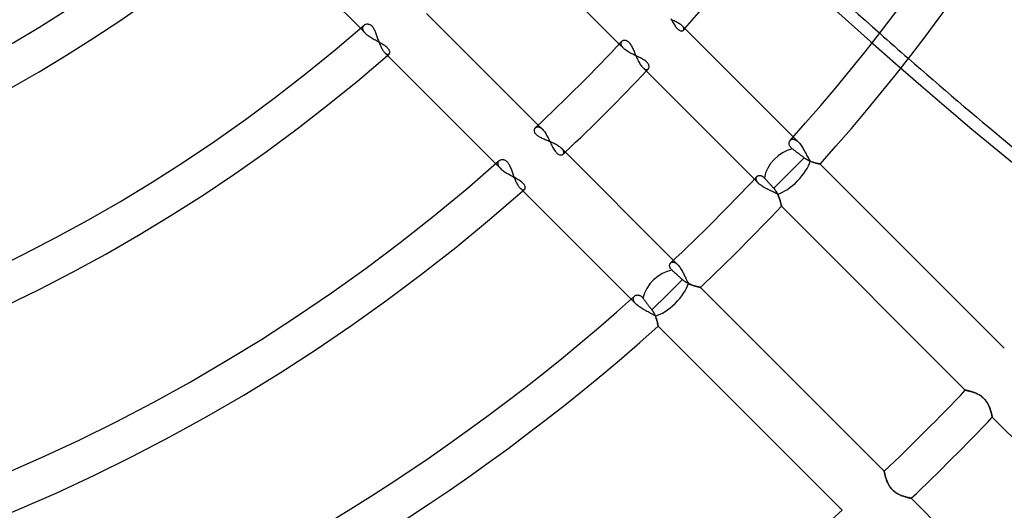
# Model space of a CAD drawing. Header units: millimetres. Extents: x -243 to 243, y -242 to 242.
# Tile 38 of 77: x 34 to 80, y -80 to -57. Entities that reach past the tile are written whole.
import ezdxf

# ---------------------------------------------------------------- set-up
doc = ezdxf.new("R2010")
doc.units = ezdxf.units.MM
doc.layers.add('MAIN-1', color=7, linetype='Continuous')

msp = doc.modelspace()

# ---------------------------------------------------------------- linework, layer by layer
at = {"layer": 'MAIN-1'}
for p, q in [((45.74, -53.334), (50.116, -57.71)), ((57.012, -53.215), (62.244, -58.446)), ((58.446, -62.244), (53.215, -57.012)), ((50.23, -57.657), (50.236, -57.638)), ((50.236, -57.638), (50.243, -57.62)), ((50.243, -57.62), (50.252, -57.603)), ((50.252, -57.603), (50.262, -57.587)), ((50.262, -57.587), (50.274, -57.573)), ((50.274, -57.573), (50.288, -57.56)), ((50.288, -57.56), (50.305, -57.546)), ((50.305, -57.546), (50.324, -57.534)), ((50.324, -57.534), (50.345, -57.525)), ((50.345, -57.525), (50.366, -57.517)), ((50.366, -57.517), (50.389, -57.511)), ((50.389, -57.511), (50.413, -57.507)), ((50.413, -57.507), (50.437, -57.506)), ((50.437, -57.506), (50.462, -57.507)), ((50.462, -57.507), (50.487, -57.511)), ((50.487, -57.511), (50.512, -57.517)), ((50.512, -57.517), (50.538, -57.526)), ((50.538, -57.526), (50.564, -57.538)), ((50.564, -57.538), (50.589, -57.553)), ((50.589, -57.553), (50.615, -57.571)), ((50.615, -57.571), (50.64, -57.593)), ((50.64, -57.593), (50.664, -57.618)), ((50.664, -57.618), (50.687, -57.646)), ((50.687, -57.646), (50.709, -57.676)), ((64.707, -57.326), (64.655, -57.306)), ((64.661, -57.258), (64.688, -57.309)), ((64.688, -57.309), (64.716, -57.361)), ((64.758, -57.346), (64.707, -57.326)), ((64.716, -57.361), (64.743, -57.411)), ((64.743, -57.411), (64.771, -57.46)), ((64.808, -57.367), (64.758, -57.346)), ((64.771, -57.46), (64.798, -57.508)), ((64.798, -57.508), (64.826, -57.554)), ((64.856, -57.388), (64.808, -57.367)), ((64.826, -57.554), (64.855, -57.598)), ((64.855, -57.598), (64.883, -57.638)), ((64.903, -57.41), (64.856, -57.388)), ((64.883, -57.638), (64.912, -57.675)), ((64.949, -57.433), (64.903, -57.41)), ((64.992, -57.456), (64.949, -57.433)), ((65.033, -57.479), (64.992, -57.456)), ((65.071, -57.502), (65.033, -57.479)), ((65.106, -57.526), (65.071, -57.502)), ((65.138, -57.55), (65.106, -57.526)), ((65.167, -57.574), (65.138, -57.55)), ((65.193, -57.598), (65.167, -57.574)), ((65.214, -57.621), (65.193, -57.598)), ((70.393, -62.798), (65.193, -57.598)), ((65.232, -57.643), (65.214, -57.621)), ((65.246, -57.665), (65.232, -57.643)), ((50.116, -57.71), (50.368, -57.962)), ((50.226, -57.697), (50.227, -57.676)), ((50.227, -57.719), (50.226, -57.697)), ((50.227, -57.676), (50.23, -57.657)), ((50.231, -57.741), (50.227, -57.719)), ((50.237, -57.764), (50.231, -57.741)), ((50.245, -57.787), (50.237, -57.764)), ((50.255, -57.811), (50.245, -57.787)), ((50.268, -57.836), (50.255, -57.811)), ((50.284, -57.861), (50.268, -57.836)), ((50.301, -57.886), (50.284, -57.861)), ((50.321, -57.911), (50.301, -57.886)), ((50.344, -57.937), (50.321, -57.911)), ((50.368, -57.962), (50.344, -57.937)), ((50.403, -57.995), (50.368, -57.962)), ((50.441, -58.028), (50.403, -57.995)), ((50.481, -58.06), (50.441, -58.028)), ((50.524, -58.092), (50.481, -58.06)), ((50.569, -58.123), (50.524, -58.092)), ((50.709, -57.676), (50.73, -57.71)), ((50.73, -57.71), (50.751, -57.746)), ((50.751, -57.746), (50.77, -57.784)), ((50.77, -57.784), (50.789, -57.823)), ((50.789, -57.823), (50.807, -57.865)), ((50.807, -57.865), (50.824, -57.907)), ((50.824, -57.907), (50.841, -57.95)), ((50.841, -57.95), (50.858, -57.995)), ((50.858, -57.995), (50.874, -58.04)), ((50.874, -58.04), (50.891, -58.087)), ((50.891, -58.087), (50.907, -58.134)), ((64.912, -57.675), (64.942, -57.709)), ((64.942, -57.709), (64.971, -57.739)), ((64.971, -57.739), (65.001, -57.766)), ((65.001, -57.766), (65.03, -57.788)), ((65.03, -57.788), (65.059, -57.805)), ((65.059, -57.805), (65.087, -57.819)), ((65.087, -57.819), (65.114, -57.828)), ((65.114, -57.828), (65.139, -57.834)), ((65.139, -57.834), (65.164, -57.837)), ((65.164, -57.837), (65.186, -57.836)), ((65.186, -57.836), (65.206, -57.832)), ((65.206, -57.832), (65.224, -57.825)), ((65.224, -57.825), (65.24, -57.815)), ((65.24, -57.815), (65.252, -57.804)), ((65.258, -57.686), (65.246, -57.665)), ((65.252, -57.804), (65.261, -57.791)), ((65.266, -57.707), (65.258, -57.686)), ((65.261, -57.791), (65.268, -57.777)), ((65.271, -57.726), (65.266, -57.707)), ((65.268, -57.777), (65.272, -57.761)), ((65.273, -57.744), (65.271, -57.726)), ((65.272, -57.761), (65.273, -57.744)), ((50.616, -58.154), (50.569, -58.123)), ((50.665, -58.184), (50.616, -58.154)), ((50.715, -58.214), (50.665, -58.184)), ((50.766, -58.243), (50.715, -58.214)), ((50.817, -58.272), (50.766, -58.243)), ((50.869, -58.3), (50.817, -58.272)), ((50.92, -58.328), (50.869, -58.3)), ((50.907, -58.134), (50.924, -58.182)), ((50.971, -58.356), (50.92, -58.328)), ((50.924, -58.182), (50.941, -58.23)), ((50.941, -58.23), (50.958, -58.278)), ((50.958, -58.278), (50.976, -58.326)), ((51.022, -58.383), (50.971, -58.356)), ((50.976, -58.326), (50.994, -58.374)), ((50.994, -58.374), (51.013, -58.421)), ((51.013, -58.421), (51.032, -58.467)), ((51.071, -58.411), (51.022, -58.383)), ((51.032, -58.467), (51.051, -58.512)), ((51.051, -58.512), (51.07, -58.556)), ((51.07, -58.556), (51.091, -58.598)), ((51.12, -58.439), (51.071, -58.411)), ((51.167, -58.466), (51.12, -58.439)), ((51.212, -58.494), (51.167, -58.466)), ((51.255, -58.523), (51.212, -58.494)), ((51.295, -58.551), (51.255, -58.523)), ((51.331, -58.58), (51.295, -58.551)), ((62.244, -58.446), (62.44, -58.643)), ((62.323, -58.416), (62.325, -58.4)), ((62.324, -58.433), (62.323, -58.416)), ((62.325, -58.45), (62.324, -58.433)), ((62.325, -58.4), (62.327, -58.385)), ((62.329, -58.468), (62.325, -58.45)), ((62.327, -58.385), (62.332, -58.37)), ((62.334, -58.486), (62.329, -58.468)), ((62.332, -58.37), (62.338, -58.356)), ((62.341, -58.505), (62.334, -58.486)), ((62.338, -58.356), (62.345, -58.343)), ((62.35, -58.524), (62.341, -58.505)), ((62.345, -58.343), (62.353, -58.331)), ((62.361, -58.543), (62.35, -58.524)), ((62.353, -58.331), (62.363, -58.319)), ((62.373, -58.563), (62.361, -58.543)), ((62.363, -58.319), (62.379, -58.304)), ((62.387, -58.583), (62.373, -58.563)), ((62.379, -58.304), (62.398, -58.291)), ((62.398, -58.291), (62.42, -58.28)), ((62.42, -58.28), (62.443, -58.273)), ((62.443, -58.273), (62.467, -58.268)), ((62.467, -58.268), (62.493, -58.266)), ((62.493, -58.266), (62.52, -58.268)), ((62.52, -58.268), (62.548, -58.273)), ((62.548, -58.273), (62.576, -58.282)), ((62.576, -58.282), (62.605, -58.295)), ((62.605, -58.295), (62.633, -58.312)), ((62.633, -58.312), (62.662, -58.334)), ((62.662, -58.334), (62.691, -58.36)), ((62.691, -58.36), (62.718, -58.39)), ((62.718, -58.39), (62.745, -58.424)), ((62.745, -58.424), (62.771, -58.461)), ((62.771, -58.461), (62.796, -58.502)), ((62.796, -58.502), (62.821, -58.545)), ((62.821, -58.545), (62.844, -58.591)), ((51.091, -58.598), (51.111, -58.639)), ((51.111, -58.639), (51.132, -58.677)), ((51.132, -58.677), (51.154, -58.713)), ((51.154, -58.713), (51.175, -58.747)), ((51.175, -58.747), (51.197, -58.778)), ((51.197, -58.778), (51.218, -58.807)), ((51.218, -58.807), (51.24, -58.833)), ((51.24, -58.833), (51.262, -58.856)), ((51.262, -58.856), (51.284, -58.877)), ((51.262, -58.856), (56.458, -64.053)), ((51.284, -58.877), (51.305, -58.894)), ((51.305, -58.894), (51.326, -58.908)), ((51.326, -58.908), (51.346, -58.919)), ((51.364, -58.609), (51.331, -58.58)), ((51.346, -58.919), (51.365, -58.927)), ((51.394, -58.639), (51.364, -58.609)), ((51.365, -58.927), (51.384, -58.932)), ((51.384, -58.932), (51.401, -58.933)), ((51.42, -58.668), (51.394, -58.639)), ((51.401, -58.933), (51.418, -58.933)), ((51.418, -58.933), (51.433, -58.929)), ((51.441, -58.697), (51.42, -58.668)), ((51.433, -58.929), (51.446, -58.923)), ((51.459, -58.725), (51.441, -58.697)), ((51.446, -58.923), (51.458, -58.914)), ((51.458, -58.914), (51.47, -58.902)), ((51.472, -58.753), (51.459, -58.725)), ((51.47, -58.902), (51.479, -58.887)), ((51.482, -58.779), (51.472, -58.753)), ((51.479, -58.887), (51.485, -58.87)), ((51.488, -58.804), (51.482, -58.779)), ((51.485, -58.87), (51.489, -58.85)), ((51.49, -58.828), (51.488, -58.804)), ((51.489, -58.85), (51.49, -58.828)), ((62.403, -58.603), (62.387, -58.583)), ((62.421, -58.623), (62.403, -58.603)), ((62.44, -58.643), (62.421, -58.623)), ((62.473, -58.674), (62.44, -58.643)), ((62.51, -58.705), (62.473, -58.674)), ((62.551, -58.736), (62.51, -58.705)), ((62.595, -58.767), (62.551, -58.736)), ((62.641, -58.797), (62.595, -58.767)), ((62.69, -58.826), (62.641, -58.797)), ((62.74, -58.855), (62.69, -58.826)), ((62.793, -58.883), (62.74, -58.855)), ((62.847, -58.911), (62.793, -58.883)), ((62.844, -58.591), (62.867, -58.638)), ((62.902, -58.938), (62.847, -58.911)), ((62.867, -58.638), (62.889, -58.687)), ((62.889, -58.687), (62.911, -58.737)), ((62.957, -58.965), (62.902, -58.938)), ((62.911, -58.737), (62.933, -58.788)), ((62.933, -58.788), (62.955, -58.841)), ((62.955, -58.841), (62.977, -58.894)), ((63.013, -58.992), (62.957, -58.965)), ((62.977, -58.894), (63, -58.948)), ((63, -58.948), (63.023, -59.002)), ((63.068, -59.018), (63.013, -58.992)), ((63.023, -59.002), (63.047, -59.056)), ((63.123, -59.044), (63.068, -59.018)), ((63.047, -59.056), (63.071, -59.11)), ((63.071, -59.11), (63.096, -59.163)), ((63.096, -59.163), (63.121, -59.215)), ((63.121, -59.215), (63.147, -59.265)), ((63.177, -59.07), (63.123, -59.044)), ((63.147, -59.265), (63.174, -59.313)), ((63.174, -59.313), (63.201, -59.359)), ((63.23, -59.097), (63.177, -59.07)), ((63.201, -59.359), (63.229, -59.403)), ((63.229, -59.403), (63.257, -59.444)), ((63.282, -59.124), (63.23, -59.097)), ((63.257, -59.444), (63.286, -59.481)), ((63.332, -59.151), (63.282, -59.124)), ((63.286, -59.481), (63.314, -59.515)), ((63.379, -59.179), (63.332, -59.151)), ((63.423, -59.207), (63.379, -59.179)), ((63.464, -59.237), (63.423, -59.207)), ((63.5, -59.266), (63.464, -59.237)), ((63.533, -59.297), (63.5, -59.266)), ((63.562, -59.328), (63.533, -59.297)), ((63.586, -59.359), (63.562, -59.328)), ((63.605, -59.39), (63.586, -59.359)), ((63.62, -59.42), (63.605, -59.39)), ((63.631, -59.45), (63.62, -59.42)), ((63.637, -59.478), (63.631, -59.45)), ((63.64, -59.505), (63.637, -59.478)), ((63.314, -59.515), (63.342, -59.545)), ((63.342, -59.545), (63.364, -59.566)), ((63.342, -59.545), (68.575, -64.778)), ((63.364, -59.566), (63.386, -59.584)), ((63.386, -59.584), (63.407, -59.6)), ((63.407, -59.6), (63.428, -59.613)), ((63.428, -59.613), (63.448, -59.624)), ((63.448, -59.624), (63.467, -59.633)), ((63.467, -59.633), (63.486, -59.639)), ((63.486, -59.639), (63.505, -59.643)), ((63.505, -59.643), (63.522, -59.644)), ((63.522, -59.644), (63.539, -59.644)), ((63.539, -59.644), (63.554, -59.641)), ((63.554, -59.641), (63.569, -59.636)), ((63.569, -59.636), (63.582, -59.63)), ((63.582, -59.63), (63.594, -59.621)), ((63.594, -59.621), (63.605, -59.611)), ((63.605, -59.611), (63.618, -59.595)), ((63.618, -59.595), (63.628, -59.576)), ((63.628, -59.576), (63.635, -59.555)), ((63.635, -59.555), (63.639, -59.531)), ((63.639, -59.531), (63.64, -59.505)), ((58.643, -62.44), (58.446, -62.244)), ((58.266, -62.499), (58.267, -62.476)), ((58.268, -62.524), (58.266, -62.499)), ((58.267, -62.476), (58.27, -62.453)), ((58.273, -62.55), (58.268, -62.524)), ((58.27, -62.453), (58.276, -62.432)), ((58.282, -62.576), (58.273, -62.55)), ((58.276, -62.432), (58.284, -62.412)), ((58.293, -62.602), (58.282, -62.576)), ((58.284, -62.412), (58.294, -62.394)), ((58.309, -62.629), (58.293, -62.602)), ((58.294, -62.394), (58.306, -62.377)), ((58.306, -62.377), (58.319, -62.363)), ((58.328, -62.655), (58.309, -62.629)), ((58.319, -62.363), (58.331, -62.353)), ((58.351, -62.682), (58.328, -62.655)), ((58.331, -62.353), (58.343, -62.345)), ((58.343, -62.345), (58.356, -62.338)), ((58.377, -62.707), (58.351, -62.682)), ((58.356, -62.338), (58.37, -62.332)), ((58.37, -62.332), (58.385, -62.327)), ((58.406, -62.732), (58.377, -62.707)), ((58.385, -62.327), (58.4, -62.325)), ((58.4, -62.325), (58.416, -62.323)), ((58.416, -62.323), (58.433, -62.324)), ((58.433, -62.324), (58.45, -62.325)), ((58.45, -62.325), (58.468, -62.329)), ((58.468, -62.329), (58.486, -62.334)), ((58.486, -62.334), (58.505, -62.341)), ((58.505, -62.341), (58.524, -62.35)), ((58.524, -62.35), (58.543, -62.361)), ((58.543, -62.361), (58.563, -62.373)), ((58.563, -62.373), (58.583, -62.387)), ((58.583, -62.387), (58.603, -62.403)), ((58.603, -62.403), (58.623, -62.421)), ((58.623, -62.421), (58.643, -62.44)), ((58.643, -62.44), (58.674, -62.473)), ((58.674, -62.473), (58.705, -62.51)), ((58.705, -62.51), (58.736, -62.55)), ((58.736, -62.55), (58.766, -62.593)), ((58.766, -62.593), (58.796, -62.639)), ((58.796, -62.639), (58.825, -62.687)), ((58.825, -62.687), (58.854, -62.738)), ((58.439, -62.756), (58.406, -62.732)), ((58.474, -62.779), (58.439, -62.756)), ((58.512, -62.802), (58.474, -62.779)), ((58.552, -62.824), (58.512, -62.802)), ((58.594, -62.846), (58.552, -62.824)), ((58.638, -62.867), (58.594, -62.846)), ((58.682, -62.887), (58.638, -62.867)), ((58.728, -62.907), (58.682, -62.887)), ((58.774, -62.927), (58.728, -62.907)), ((58.821, -62.947), (58.774, -62.927)), ((58.869, -62.967), (58.821, -62.947)), ((58.854, -62.738), (58.882, -62.79)), ((58.918, -62.987), (58.869, -62.967)), ((58.882, -62.79), (58.91, -62.843)), ((58.91, -62.843), (58.937, -62.898)), ((58.966, -63.008), (58.918, -62.987)), ((58.937, -62.898), (58.963, -62.953)), ((58.963, -62.953), (58.99, -63.009)), ((59.015, -63.029), (58.966, -63.008)), ((58.99, -63.009), (59.016, -63.064)), ((59.064, -63.05), (59.015, -63.029)), ((59.016, -63.064), (59.042, -63.119)), ((59.042, -63.119), (59.068, -63.173)), ((59.113, -63.072), (59.064, -63.05)), ((59.068, -63.173), (59.095, -63.226)), ((59.161, -63.095), (59.113, -63.072)), ((59.208, -63.118), (59.161, -63.095)), ((59.254, -63.141), (59.208, -63.118)), ((59.298, -63.165), (59.254, -63.141)), ((59.34, -63.19), (59.298, -63.165)), ((70.198, -63.107), (70.199, -63.086)), ((70.2, -63.13), (70.198, -63.107)), ((70.199, -63.086), (70.201, -63.065)), ((70.204, -63.152), (70.2, -63.13)), ((70.201, -63.065), (70.205, -63.044)), ((70.21, -63.175), (70.204, -63.152)), ((70.205, -63.044), (70.211, -63.025)), ((70.218, -63.198), (70.21, -63.175)), ((70.211, -63.025), (70.218, -63.006)), ((70.218, -63.006), (70.227, -62.989)), ((70.227, -62.989), (70.238, -62.972)), ((70.238, -62.972), (70.25, -62.958)), ((70.25, -62.958), (70.263, -62.945)), ((70.263, -62.945), (70.276, -62.934)), ((70.276, -62.934), (70.291, -62.924)), ((70.291, -62.924), (70.307, -62.916)), ((70.307, -62.916), (70.324, -62.909)), ((70.324, -62.909), (70.342, -62.905)), ((70.342, -62.905), (70.361, -62.902)), ((70.361, -62.902), (70.38, -62.901)), ((70.38, -62.901), (70.4, -62.903)), ((70.631, -63.036), (70.393, -62.798)), ((70.4, -62.903), (70.421, -62.906)), ((70.421, -62.906), (70.443, -62.912)), ((70.443, -62.912), (70.465, -62.919)), ((70.465, -62.919), (70.488, -62.929)), ((70.488, -62.929), (70.511, -62.942)), ((70.511, -62.942), (70.535, -62.956)), ((70.535, -62.956), (70.559, -62.973)), ((70.559, -62.973), (70.583, -62.992)), ((70.583, -62.992), (70.607, -63.013)), ((70.607, -63.013), (70.631, -63.036)), ((70.631, -63.036), (70.663, -63.071)), ((70.663, -63.071), (70.695, -63.108)), ((70.695, -63.108), (70.727, -63.149)), ((70.727, -63.149), (70.759, -63.192)), ((59.095, -63.226), (59.121, -63.278)), ((59.121, -63.278), (59.149, -63.328)), ((59.149, -63.328), (59.177, -63.375)), ((59.177, -63.375), (59.205, -63.42)), ((59.205, -63.42), (59.234, -63.461)), ((59.234, -63.461), (59.264, -63.498)), ((59.264, -63.498), (59.295, -63.531)), ((59.295, -63.531), (59.326, -63.56)), ((59.326, -63.56), (59.357, -63.584)), ((59.381, -63.215), (59.34, -63.19)), ((59.357, -63.584), (59.388, -63.604)), ((59.419, -63.24), (59.381, -63.215)), ((59.388, -63.604), (59.419, -63.619)), ((59.455, -63.266), (59.419, -63.24)), ((59.419, -63.619), (59.448, -63.63)), ((59.448, -63.63), (59.477, -63.637)), ((59.488, -63.291), (59.455, -63.266)), ((59.477, -63.637), (59.505, -63.64)), ((59.518, -63.317), (59.488, -63.291)), ((59.505, -63.64), (59.53, -63.639)), ((59.545, -63.342), (59.518, -63.317)), ((59.53, -63.639), (59.554, -63.635)), ((59.566, -63.364), (59.545, -63.342)), ((64.778, -68.575), (59.545, -63.342)), ((59.554, -63.635), (59.576, -63.628)), ((59.584, -63.386), (59.566, -63.364)), ((59.576, -63.628), (59.595, -63.618)), ((59.6, -63.407), (59.584, -63.386)), ((59.595, -63.618), (59.611, -63.605)), ((59.613, -63.428), (59.6, -63.407)), ((59.611, -63.605), (59.621, -63.594)), ((59.624, -63.448), (59.613, -63.428)), ((59.621, -63.594), (59.63, -63.582)), ((59.633, -63.468), (59.624, -63.448)), ((59.63, -63.582), (59.636, -63.569)), ((59.639, -63.487), (59.633, -63.468)), ((59.636, -63.569), (59.641, -63.554)), ((59.643, -63.505), (59.639, -63.487)), ((59.641, -63.554), (59.644, -63.539)), ((59.644, -63.522), (59.643, -63.505)), ((59.644, -63.539), (59.644, -63.522)), ((70.228, -63.221), (70.218, -63.198)), ((70.242, -63.244), (70.228, -63.221)), ((70.258, -63.267), (70.242, -63.244)), ((70.276, -63.29), (70.258, -63.267)), ((70.297, -63.312), (70.276, -63.29)), ((70.32, -63.333), (70.297, -63.312)), ((70.346, -63.354), (70.32, -63.333)), ((70.371, -63.373), (70.346, -63.354)), ((70.397, -63.393), (70.371, -63.373)), ((70.424, -63.413), (70.397, -63.393)), ((70.452, -63.434), (70.424, -63.413)), ((70.479, -63.455), (70.452, -63.434)), ((70.507, -63.476), (70.479, -63.455)), ((70.534, -63.497), (70.507, -63.476)), ((70.562, -63.518), (70.534, -63.497)), ((70.592, -63.541), (70.562, -63.518)), ((70.622, -63.564), (70.592, -63.541)), ((70.653, -63.588), (70.622, -63.564)), ((70.684, -63.611), (70.653, -63.588)), ((70.716, -63.635), (70.684, -63.611)), ((70.746, -63.659), (70.716, -63.635)), ((70.759, -63.192), (70.79, -63.237)), ((70.79, -63.237), (70.82, -63.284)), ((70.82, -63.284), (70.85, -63.334)), ((70.85, -63.334), (70.88, -63.384)), ((70.88, -63.384), (70.908, -63.435)), ((70.908, -63.435), (70.937, -63.487)), ((70.937, -63.487), (70.965, -63.54)), ((70.965, -63.54), (70.992, -63.592)), ((70.992, -63.592), (71.019, -63.644)), ((71.019, -63.644), (71.046, -63.696)), ((56.458, -64.053), (56.703, -64.297)), ((56.565, -64.04), (56.566, -64.02)), ((56.566, -64.061), (56.565, -64.04)), ((56.566, -64.02), (56.568, -64.001)), ((56.569, -64.082), (56.566, -64.061)), ((56.568, -64.001), (56.573, -63.982)), ((56.575, -64.104), (56.569, -64.082)), ((56.573, -63.982), (56.58, -63.965)), ((56.583, -64.127), (56.575, -64.104)), ((56.58, -63.965), (56.588, -63.949)), ((56.588, -63.949), (56.599, -63.934)), ((56.599, -63.934), (56.61, -63.919)), ((56.61, -63.919), (56.623, -63.907)), ((56.623, -63.907), (56.64, -63.893)), ((56.64, -63.893), (56.659, -63.882)), ((56.659, -63.882), (56.679, -63.872)), ((56.679, -63.872), (56.7, -63.864)), ((56.7, -63.864), (56.722, -63.859)), ((56.722, -63.859), (56.745, -63.855)), ((56.745, -63.855), (56.769, -63.854)), ((56.769, -63.854), (56.793, -63.855)), ((56.793, -63.855), (56.818, -63.859)), ((56.818, -63.859), (56.843, -63.865)), ((56.843, -63.865), (56.868, -63.874)), ((56.868, -63.874), (56.894, -63.886)), ((56.894, -63.886), (56.919, -63.901)), ((56.919, -63.901), (56.944, -63.919)), ((56.944, -63.919), (56.969, -63.941)), ((56.969, -63.941), (56.993, -63.965)), ((56.993, -63.965), (57.016, -63.992)), ((57.016, -63.992), (57.038, -64.022)), ((57.038, -64.022), (57.06, -64.055)), ((57.06, -64.055), (57.08, -64.091)), ((57.08, -64.091), (57.1, -64.128)), ((70.184, -64.488), (70.898, -63.775)), ((70.777, -63.682), (70.746, -63.659)), ((70.806, -63.704), (70.777, -63.682)), ((70.836, -63.727), (70.806, -63.704)), ((70.867, -63.751), (70.836, -63.727)), ((70.898, -63.775), (70.867, -63.751)), ((70.935, -63.802), (70.898, -63.775)), ((70.974, -63.827), (70.935, -63.802)), ((71.012, -63.851), (70.974, -63.827)), ((71.051, -63.873), (71.012, -63.851)), ((71.046, -63.696), (71.074, -63.747)), ((71.09, -63.893), (71.051, -63.873)), ((71.074, -63.747), (71.101, -63.796)), ((71.129, -63.911), (71.09, -63.893)), ((71.101, -63.796), (71.128, -63.845)), ((71.128, -63.845), (71.156, -63.891)), ((71.167, -63.928), (71.129, -63.911)), ((71.156, -63.891), (71.184, -63.935)), ((71.206, -63.944), (71.167, -63.928)), ((71.184, -63.935), (71.225, -63.951)), ((71.244, -63.958), (71.206, -63.944)), ((71.225, -63.951), (71.265, -63.965)), ((71.281, -63.971), (71.244, -63.958)), ((71.265, -63.965), (71.304, -63.979)), ((71.318, -63.983), (71.281, -63.971)), ((71.304, -63.979), (71.341, -63.99)), ((71.354, -63.994), (71.318, -63.983)), ((71.341, -63.99), (71.378, -64.001)), ((71.389, -64.004), (71.354, -63.994)), ((71.378, -64.001), (71.413, -64.011)), ((71.423, -64.014), (71.389, -64.004)), ((71.413, -64.011), (71.446, -64.02)), ((71.455, -64.022), (71.423, -64.014)), ((71.446, -64.02), (71.478, -64.028)), ((71.485, -64.029), (71.455, -64.022)), ((71.478, -64.028), (71.507, -64.035)), ((71.514, -64.036), (71.485, -64.029)), ((71.507, -64.035), (71.535, -64.041)), ((71.54, -64.042), (71.514, -64.036)), ((71.535, -64.041), (71.56, -64.046)), ((71.564, -64.047), (71.54, -64.042)), ((71.56, -64.046), (71.582, -64.051)), ((71.586, -64.052), (71.564, -64.047)), ((71.582, -64.051), (71.603, -64.055)), ((71.605, -64.055), (71.586, -64.052)), ((71.603, -64.055), (71.62, -64.058)), ((71.622, -64.059), (71.605, -64.055)), ((71.62, -64.058), (71.634, -64.061)), ((71.635, -64.061), (71.622, -64.059)), ((71.634, -64.061), (71.646, -64.063)), ((71.646, -64.063), (71.635, -64.061)), ((71.654, -64.065), (71.646, -64.063)), ((71.646, -64.063), (71.654, -64.065)), ((71.659, -64.066), (71.654, -64.065)), ((71.654, -64.065), (71.659, -64.066)), ((71.66, -64.066), (71.659, -64.066)), ((71.659, -64.066), (71.66, -64.066)), ((80.279, -72.685), (71.66, -64.066)), ((56.593, -64.151), (56.583, -64.127)), ((56.606, -64.174), (56.593, -64.151)), ((56.621, -64.199), (56.606, -64.174)), ((56.638, -64.223), (56.621, -64.199)), ((56.657, -64.248), (56.638, -64.223)), ((56.679, -64.272), (56.657, -64.248)), ((56.703, -64.297), (56.679, -64.272)), ((56.737, -64.33), (56.703, -64.297)), ((56.775, -64.363), (56.737, -64.33)), ((56.816, -64.395), (56.775, -64.363)), ((56.859, -64.426), (56.816, -64.395)), ((56.904, -64.458), (56.859, -64.426)), ((56.952, -64.488), (56.904, -64.458)), ((57.001, -64.518), (56.952, -64.488)), ((57.051, -64.548), (57.001, -64.518)), ((57.102, -64.577), (57.051, -64.548)), ((57.1, -64.128), (57.119, -64.167)), ((57.119, -64.167), (57.138, -64.208)), ((57.138, -64.208), (57.155, -64.25)), ((57.155, -64.25), (57.172, -64.293)), ((57.172, -64.293), (57.189, -64.337)), ((57.189, -64.337), (57.206, -64.382)), ((57.206, -64.382), (57.223, -64.428)), ((57.223, -64.428), (57.24, -64.474)), ((57.24, -64.474), (57.257, -64.522)), ((57.257, -64.522), (57.274, -64.569)), ((57.274, -64.569), (57.292, -64.617)), ((69.476, -65.197), (70.184, -64.488)), ((57.154, -64.605), (57.102, -64.577)), ((57.206, -64.634), (57.154, -64.605)), ((57.259, -64.661), (57.206, -64.634)), ((57.31, -64.689), (57.259, -64.661)), ((57.292, -64.617), (57.309, -64.665)), ((57.309, -64.665), (57.328, -64.712)), ((57.362, -64.716), (57.31, -64.689)), ((57.328, -64.712), (57.346, -64.759)), ((57.346, -64.759), (57.366, -64.804)), ((57.412, -64.744), (57.362, -64.716)), ((57.366, -64.804), (57.385, -64.849)), ((57.385, -64.849), (57.405, -64.892)), ((57.405, -64.892), (57.425, -64.934)), ((57.461, -64.771), (57.412, -64.744)), ((57.425, -64.934), (57.446, -64.975)), ((57.446, -64.975), (57.467, -65.013)), ((57.509, -64.799), (57.461, -64.771)), ((57.467, -65.013), (57.489, -65.049)), ((57.555, -64.827), (57.509, -64.799)), ((57.598, -64.855), (57.555, -64.827)), ((57.639, -64.884), (57.598, -64.855)), ((57.676, -64.913), (57.639, -64.884)), ((57.71, -64.942), (57.676, -64.913)), ((57.74, -64.971), (57.71, -64.942)), ((57.766, -65.001), (57.74, -64.971)), ((57.788, -65.03), (57.766, -65.001)), ((57.805, -65.059), (57.788, -65.03)), ((68.575, -64.778), (68.77, -64.973)), ((68.654, -64.748), (68.655, -64.733)), ((68.654, -64.765), (68.654, -64.748)), ((68.656, -64.782), (68.654, -64.765)), ((68.655, -64.733), (68.658, -64.717)), ((68.66, -64.8), (68.656, -64.782)), ((68.658, -64.717), (68.663, -64.703)), ((68.665, -64.818), (68.66, -64.8)), ((68.663, -64.703), (68.668, -64.689)), ((68.672, -64.836), (68.665, -64.818)), ((68.668, -64.689), (68.675, -64.676)), ((68.681, -64.855), (68.672, -64.836)), ((68.675, -64.676), (68.684, -64.664)), ((68.691, -64.874), (68.681, -64.855)), ((68.684, -64.664), (68.693, -64.653)), ((68.704, -64.893), (68.691, -64.874)), ((68.693, -64.653), (68.705, -64.641)), ((68.718, -64.913), (68.704, -64.893)), ((68.705, -64.641), (68.718, -64.631)), ((68.718, -64.631), (68.732, -64.623)), ((68.734, -64.933), (68.718, -64.913)), ((68.732, -64.623), (68.747, -64.615)), ((68.751, -64.953), (68.734, -64.933)), ((68.747, -64.615), (68.763, -64.609)), ((68.77, -64.973), (68.751, -64.953)), ((68.763, -64.609), (68.78, -64.605)), ((68.801, -65.003), (68.77, -64.973)), ((68.78, -64.605), (68.798, -64.602)), ((68.798, -64.602), (68.816, -64.6)), ((68.836, -65.032), (68.801, -65.003)), ((68.816, -64.6), (68.835, -64.601)), ((68.835, -64.601), (68.855, -64.603)), ((68.855, -64.603), (68.875, -64.607)), ((68.875, -64.607), (68.895, -64.613)), ((68.895, -64.613), (68.915, -64.62)), ((68.915, -64.62), (68.936, -64.63)), ((68.936, -64.63), (68.956, -64.642)), ((68.956, -64.642), (68.977, -64.657)), ((68.977, -64.657), (68.998, -64.673)), ((68.998, -64.673), (69.018, -64.692)), ((69.018, -64.692), (69.038, -64.713)), ((69.038, -64.713), (69.057, -64.734)), ((69.057, -64.734), (69.077, -64.756)), ((69.077, -64.756), (69.098, -64.779)), ((69.098, -64.779), (69.119, -64.803)), ((69.119, -64.803), (69.141, -64.827)), ((69.141, -64.827), (69.163, -64.852)), ((69.163, -64.852), (69.186, -64.876)), ((69.186, -64.876), (69.208, -64.901)), ((69.208, -64.901), (69.23, -64.925)), ((69.23, -64.925), (69.253, -64.951)), ((69.253, -64.951), (69.277, -64.978)), ((69.277, -64.978), (69.302, -65.005)), ((69.302, -65.005), (69.327, -65.033)), ((57.489, -65.049), (57.51, -65.083)), ((57.51, -65.083), (57.532, -65.114)), ((57.532, -65.114), (57.554, -65.143)), ((57.554, -65.143), (57.576, -65.169)), ((57.576, -65.169), (57.598, -65.193)), ((57.598, -65.193), (57.621, -65.214)), ((57.598, -65.193), (62.798, -70.393)), ((57.621, -65.214), (57.643, -65.232)), ((57.643, -65.232), (57.665, -65.247)), ((57.665, -65.247), (57.686, -65.258)), ((57.686, -65.258), (57.707, -65.266)), ((57.707, -65.266), (57.726, -65.271)), ((57.726, -65.271), (57.744, -65.273)), ((57.744, -65.273), (57.761, -65.272)), ((57.761, -65.272), (57.777, -65.268)), ((57.777, -65.268), (57.791, -65.261)), ((57.791, -65.261), (57.804, -65.252)), ((57.804, -65.252), (57.815, -65.24)), ((57.819, -65.087), (57.805, -65.059)), ((57.815, -65.24), (57.825, -65.224)), ((57.829, -65.114), (57.819, -65.087)), ((57.825, -65.224), (57.832, -65.206)), ((57.834, -65.139), (57.829, -65.114)), ((57.832, -65.206), (57.836, -65.186)), ((57.837, -65.164), (57.834, -65.139)), ((57.836, -65.186), (57.837, -65.164)), ((68.874, -65.061), (68.836, -65.032)), ((68.915, -65.09), (68.874, -65.061)), ((68.958, -65.119), (68.915, -65.09)), ((69.004, -65.147), (68.958, -65.119)), ((69.051, -65.174), (69.004, -65.147)), ((69.1, -65.201), (69.051, -65.174)), ((69.151, -65.228), (69.1, -65.201)), ((69.203, -65.254), (69.151, -65.228)), ((69.255, -65.279), (69.203, -65.254)), ((69.308, -65.304), (69.255, -65.279)), ((69.36, -65.329), (69.308, -65.304)), ((69.327, -65.033), (69.352, -65.061)), ((69.352, -65.061), (69.378, -65.089)), ((69.413, -65.354), (69.36, -65.329)), ((69.378, -65.089), (69.403, -65.117)), ((69.403, -65.117), (69.428, -65.144)), ((69.465, -65.379), (69.413, -65.354)), ((69.428, -65.144), (69.451, -65.17)), ((69.451, -65.17), (69.476, -65.197)), ((69.516, -65.404), (69.465, -65.379)), ((69.476, -65.197), (69.509, -65.235)), ((69.509, -65.235), (69.54, -65.274)), ((69.567, -65.429), (69.516, -65.404)), ((69.54, -65.274), (69.568, -65.315)), ((69.616, -65.454), (69.567, -65.429)), ((69.568, -65.315), (69.595, -65.356)), ((69.595, -65.356), (69.62, -65.398)), ((69.663, -65.48), (69.616, -65.454)), ((69.62, -65.398), (69.643, -65.44)), ((69.643, -65.44), (69.664, -65.482)), ((69.683, -65.524), (69.663, -65.48)), ((69.664, -65.482), (69.683, -65.524)), ((69.683, -65.524), (69.701, -65.566)), ((69.702, -65.568), (69.683, -65.524)), ((69.701, -65.566), (69.718, -65.608)), ((69.72, -65.612), (69.702, -65.568)), ((69.718, -65.608), (69.733, -65.649)), ((69.736, -65.656), (69.72, -65.612)), ((69.733, -65.649), (69.747, -65.689)), ((69.75, -65.698), (69.736, -65.656)), ((69.747, -65.689), (69.76, -65.728)), ((69.764, -65.739), (69.75, -65.698)), ((69.76, -65.728), (69.772, -65.767)), ((69.776, -65.779), (69.764, -65.739)), ((69.772, -65.767), (69.783, -65.803)), ((69.787, -65.817), (69.776, -65.779)), ((69.783, -65.803), (69.792, -65.838)), ((69.796, -65.854), (69.787, -65.817)), ((69.792, -65.838), (69.801, -65.871)), ((69.805, -65.887), (69.796, -65.854)), ((69.801, -65.871), (69.809, -65.902)), ((69.813, -65.918), (69.805, -65.887)), ((69.809, -65.902), (69.816, -65.93)), ((69.82, -65.946), (69.813, -65.918)), ((69.816, -65.93), (69.822, -65.955)), ((69.825, -65.971), (69.82, -65.946)), ((69.822, -65.955), (69.827, -65.978)), ((69.83, -65.993), (69.825, -65.971)), ((69.827, -65.978), (69.831, -65.998)), ((69.834, -66.011), (69.83, -65.993)), ((69.831, -65.998), (69.835, -66.014)), ((69.837, -66.025), (69.834, -66.011)), ((69.835, -66.014), (69.838, -66.027)), ((69.84, -66.036), (69.837, -66.025)), ((69.838, -66.027), (69.84, -66.037)), ((69.841, -66.042), (69.84, -66.036)), ((69.84, -66.037), (69.841, -66.042)), ((69.841, -66.042), (69.841, -66.044)), ((69.841, -66.044), (69.841, -66.042)), ((69.841, -66.044), (78.451, -74.654)), ((64.623, -68.731), (64.632, -68.717)), ((64.632, -68.717), (64.642, -68.705)), ((64.642, -68.705), (64.653, -68.693)), ((64.653, -68.693), (64.664, -68.684)), ((64.664, -68.684), (64.676, -68.675)), ((64.676, -68.675), (64.689, -68.668)), ((64.689, -68.668), (64.703, -68.663)), ((64.703, -68.663), (64.717, -68.658)), ((64.717, -68.658), (64.732, -68.655)), ((64.732, -68.655), (64.748, -68.654)), ((64.748, -68.654), (64.765, -68.654)), ((64.765, -68.654), (64.782, -68.656)), ((64.973, -68.77), (64.778, -68.575)), ((64.782, -68.656), (64.799, -68.66)), ((64.799, -68.66), (64.817, -68.665)), ((64.817, -68.665), (64.836, -68.672)), ((64.836, -68.672), (64.855, -68.681)), ((64.855, -68.681), (64.874, -68.691)), ((64.874, -68.691), (64.893, -68.703)), ((64.893, -68.703), (64.913, -68.718)), ((64.913, -68.718), (64.933, -68.733)), ((64.601, -68.814), (64.602, -68.795)), ((64.601, -68.833), (64.601, -68.814)), ((64.602, -68.852), (64.601, -68.833)), ((64.602, -68.795), (64.605, -68.778)), ((64.606, -68.872), (64.602, -68.852)), ((64.605, -68.778), (64.61, -68.761)), ((64.612, -68.893), (64.606, -68.872)), ((64.61, -68.761), (64.616, -68.745)), ((64.62, -68.914), (64.612, -68.893)), ((64.616, -68.745), (64.623, -68.731)), ((64.63, -68.935), (64.62, -68.914)), ((64.642, -68.956), (64.63, -68.935)), ((64.656, -68.977), (64.642, -68.956)), ((64.673, -68.998), (64.656, -68.977)), ((64.692, -69.018), (64.673, -68.998)), ((64.713, -69.038), (64.692, -69.018)), ((64.734, -69.057), (64.713, -69.038)), ((64.756, -69.077), (64.734, -69.057)), ((64.779, -69.098), (64.756, -69.077)), ((64.803, -69.119), (64.779, -69.098)), ((64.827, -69.141), (64.803, -69.119)), ((64.852, -69.163), (64.827, -69.141)), ((64.876, -69.186), (64.852, -69.163)), ((64.933, -68.733), (64.953, -68.751)), ((64.953, -68.751), (64.973, -68.77)), ((64.973, -68.77), (65.002, -68.801)), ((65.002, -68.801), (65.032, -68.836)), ((65.032, -68.836), (65.061, -68.874)), ((65.061, -68.874), (65.09, -68.914)), ((65.09, -68.914), (65.118, -68.958)), ((65.118, -68.958), (65.146, -69.003)), ((65.146, -69.003), (65.174, -69.05)), ((65.174, -69.05), (65.201, -69.099)), ((65.201, -69.099), (65.227, -69.15)), ((65.227, -69.15), (65.253, -69.202)), ((64.488, -70.184), (65.197, -69.476)), ((64.901, -69.208), (64.876, -69.186)), ((64.925, -69.23), (64.901, -69.208)), ((64.951, -69.253), (64.925, -69.23)), ((64.978, -69.277), (64.951, -69.253)), ((65.005, -69.302), (64.978, -69.277)), ((65.033, -69.327), (65.005, -69.302)), ((65.061, -69.352), (65.033, -69.327)), ((65.089, -69.378), (65.061, -69.352)), ((65.117, -69.403), (65.089, -69.378)), ((65.144, -69.428), (65.117, -69.403)), ((65.17, -69.451), (65.144, -69.428)), ((65.197, -69.476), (65.17, -69.451)), ((65.23, -69.505), (65.197, -69.476)), ((65.265, -69.532), (65.23, -69.505)), ((65.253, -69.202), (65.279, -69.254)), ((65.3, -69.558), (65.265, -69.532)), ((65.279, -69.254), (65.304, -69.307)), ((65.336, -69.583), (65.3, -69.558)), ((65.304, -69.307), (65.329, -69.359)), ((65.329, -69.359), (65.354, -69.412)), ((65.373, -69.605), (65.336, -69.583)), ((65.354, -69.412), (65.378, -69.464)), ((65.41, -69.627), (65.373, -69.605)), ((65.378, -69.464), (65.403, -69.516)), ((65.403, -69.516), (65.428, -69.566)), ((65.447, -69.646), (65.41, -69.627)), ((65.428, -69.566), (65.454, -69.615)), ((65.454, -69.615), (65.48, -69.663)), ((65.484, -69.665), (65.447, -69.646)), ((65.48, -69.663), (65.524, -69.683)), ((65.52, -69.682), (65.484, -69.665)), ((65.557, -69.697), (65.52, -69.682)), ((65.524, -69.683), (65.568, -69.702)), ((65.593, -69.712), (65.557, -69.697)), ((65.568, -69.702), (65.612, -69.72)), ((65.629, -69.726), (65.593, -69.712)), ((65.612, -69.72), (65.656, -69.736)), ((65.664, -69.739), (65.629, -69.726)), ((65.656, -69.736), (65.698, -69.75)), ((65.699, -69.75), (65.664, -69.739)), ((65.698, -69.75), (65.739, -69.763)), ((65.733, -69.762), (65.699, -69.75)), ((65.766, -69.772), (65.733, -69.762)), ((65.739, -69.763), (65.779, -69.776)), ((65.798, -69.781), (65.766, -69.772)), ((65.779, -69.776), (65.817, -69.786)), ((65.829, -69.79), (65.798, -69.781)), ((65.817, -69.786), (65.853, -69.796)), ((65.858, -69.798), (65.829, -69.79)), ((65.853, -69.796), (65.887, -69.805)), ((65.886, -69.805), (65.858, -69.798)), ((65.912, -69.811), (65.886, -69.805)), ((65.887, -69.805), (65.918, -69.813)), ((65.935, -69.817), (65.912, -69.811)), ((65.918, -69.813), (65.946, -69.819)), ((65.957, -69.822), (65.935, -69.817)), ((65.946, -69.819), (65.971, -69.825)), ((65.977, -69.827), (65.957, -69.822)), ((65.971, -69.825), (65.993, -69.83)), ((65.994, -69.831), (65.977, -69.827)), ((65.993, -69.83), (66.011, -69.834)), ((66.009, -69.834), (65.994, -69.831)), ((66.022, -69.837), (66.009, -69.834)), ((66.011, -69.834), (66.025, -69.837)), ((66.031, -69.839), (66.022, -69.837)), ((66.025, -69.837), (66.036, -69.84)), ((66.038, -69.84), (66.031, -69.839)), ((66.036, -69.84), (66.042, -69.841)), ((66.043, -69.841), (66.038, -69.84)), ((66.042, -69.841), (66.044, -69.841)), ((66.044, -69.841), (66.043, -69.841)), ((74.654, -78.451), (66.044, -69.841)), ((62.798, -70.393), (63.036, -70.631)), ((62.901, -70.38), (62.902, -70.361)), ((62.903, -70.4), (62.901, -70.38)), ((62.902, -70.361), (62.905, -70.342)), ((62.906, -70.421), (62.903, -70.4)), ((62.905, -70.342), (62.909, -70.324)), ((62.912, -70.443), (62.906, -70.421)), ((62.909, -70.324), (62.916, -70.307)), ((62.919, -70.465), (62.912, -70.443)), ((62.916, -70.307), (62.924, -70.291)), ((62.929, -70.488), (62.919, -70.465)), ((62.924, -70.291), (62.934, -70.276)), ((62.942, -70.511), (62.929, -70.488)), ((62.934, -70.276), (62.945, -70.263)), ((62.956, -70.535), (62.942, -70.511)), ((62.945, -70.263), (62.958, -70.25)), ((62.973, -70.559), (62.956, -70.535)), ((62.958, -70.25), (62.973, -70.238)), ((62.973, -70.238), (62.989, -70.227)), ((62.992, -70.583), (62.973, -70.559)), ((62.989, -70.227), (63.006, -70.218)), ((63.006, -70.218), (63.025, -70.211)), ((63.025, -70.211), (63.045, -70.205)), ((63.045, -70.205), (63.065, -70.201)), ((63.065, -70.201), (63.086, -70.199)), ((63.086, -70.199), (63.108, -70.198)), ((63.108, -70.198), (63.13, -70.2)), ((63.13, -70.2), (63.152, -70.204)), ((63.152, -70.204), (63.175, -70.21)), ((63.175, -70.21), (63.198, -70.218)), ((63.198, -70.218), (63.221, -70.228)), ((63.221, -70.228), (63.244, -70.242)), ((63.244, -70.242), (63.267, -70.257)), ((63.267, -70.257), (63.29, -70.276)), ((63.29, -70.276), (63.312, -70.297)), ((63.312, -70.297), (63.333, -70.32)), ((63.333, -70.32), (63.354, -70.346)), ((63.354, -70.346), (63.373, -70.371)), ((63.373, -70.371), (63.393, -70.397)), ((63.393, -70.397), (63.413, -70.424)), ((63.413, -70.424), (63.434, -70.452)), ((63.434, -70.452), (63.455, -70.479)), ((63.455, -70.479), (63.476, -70.507)), ((63.476, -70.507), (63.497, -70.534)), ((63.497, -70.534), (63.518, -70.562)), ((63.518, -70.562), (63.541, -70.592)), ((63.775, -70.898), (64.488, -70.184)), ((63.013, -70.607), (62.992, -70.583)), ((63.036, -70.631), (63.013, -70.607)), ((63.071, -70.663), (63.036, -70.631)), ((63.108, -70.696), (63.071, -70.663)), ((63.149, -70.728), (63.108, -70.696)), ((63.192, -70.759), (63.149, -70.728)), ((63.237, -70.79), (63.192, -70.759)), ((63.285, -70.82), (63.237, -70.79)), ((63.334, -70.85), (63.285, -70.82)), ((63.384, -70.88), (63.334, -70.85)), ((63.435, -70.908), (63.384, -70.88)), ((63.488, -70.937), (63.435, -70.908)), ((63.54, -70.965), (63.488, -70.937)), ((63.592, -70.992), (63.54, -70.965)), ((63.541, -70.592), (63.564, -70.622)), ((63.564, -70.622), (63.588, -70.653)), ((63.588, -70.653), (63.611, -70.684)), ((63.645, -71.02), (63.592, -70.992)), ((63.611, -70.684), (63.635, -70.716)), ((63.635, -70.716), (63.659, -70.746)), ((63.696, -71.047), (63.645, -71.02)), ((63.659, -70.746), (63.682, -70.777)), ((63.682, -70.777), (63.704, -70.806)), ((63.704, -70.806), (63.727, -70.836)), ((63.727, -70.836), (63.751, -70.867)), ((63.751, -70.867), (63.775, -70.898)), ((63.775, -70.898), (63.803, -70.936)), ((63.803, -70.936), (63.829, -70.975)), ((63.829, -70.975), (63.853, -71.015)), ((63.853, -71.015), (63.875, -71.055)), ((63.747, -71.074), (63.696, -71.047)), ((63.797, -71.101), (63.747, -71.074)), ((63.845, -71.128), (63.797, -71.101)), ((63.891, -71.156), (63.845, -71.128)), ((63.875, -71.055), (63.895, -71.095)), ((63.935, -71.184), (63.891, -71.156)), ((63.895, -71.095), (63.914, -71.135)), ((63.914, -71.135), (63.931, -71.175)), ((63.931, -71.175), (63.947, -71.214)), ((63.951, -71.224), (63.935, -71.184)), ((63.947, -71.214), (63.961, -71.252)), ((63.965, -71.263), (63.951, -71.224)), ((63.961, -71.252), (63.974, -71.29)), ((63.978, -71.301), (63.965, -71.263)), ((63.974, -71.29), (63.986, -71.327)), ((63.99, -71.339), (63.978, -71.301)), ((63.986, -71.327), (63.997, -71.362)), ((64, -71.375), (63.99, -71.339)), ((63.997, -71.362), (64.007, -71.397)), ((64.01, -71.41), (64, -71.375)), ((64.007, -71.397), (64.015, -71.43)), ((64.019, -71.444), (64.01, -71.41)), ((64.015, -71.43), (64.023, -71.461)), ((64.027, -71.476), (64.019, -71.444)), ((64.023, -71.461), (64.031, -71.49)), ((64.034, -71.506), (64.027, -71.476)), ((64.031, -71.49), (64.037, -71.518)), ((64.04, -71.533), (64.034, -71.506)), ((64.037, -71.518), (64.043, -71.544)), ((64.046, -71.559), (64.04, -71.533)), ((64.043, -71.544), (64.048, -71.567)), ((64.051, -71.582), (64.046, -71.559)), ((64.048, -71.567), (64.052, -71.588)), ((64.055, -71.602), (64.051, -71.582)), ((64.052, -71.588), (64.056, -71.607)), ((64.058, -71.62), (64.055, -71.602)), ((64.056, -71.607), (64.059, -71.623)), ((64.061, -71.634), (64.058, -71.62)), ((64.059, -71.623), (64.061, -71.636)), ((64.063, -71.645), (64.061, -71.634)), ((64.061, -71.636), (64.063, -71.647)), ((64.065, -71.654), (64.063, -71.645)), ((64.063, -71.647), (64.065, -71.654)), ((64.065, -71.654), (64.066, -71.659)), ((64.066, -71.659), (64.065, -71.654)), ((64.066, -71.659), (64.066, -71.66)), ((64.066, -71.66), (64.066, -71.659)), ((64.066, -71.66), (72.685, -80.279)), ((78.451, -74.654), (78.453, -74.654)), ((78.453, -74.654), (78.451, -74.654)), ((78.453, -74.654), (78.458, -74.655)), ((78.457, -74.655), (78.453, -74.654)), ((78.464, -74.656), (78.457, -74.655)), ((78.458, -74.655), (78.466, -74.657)), ((78.474, -74.658), (78.464, -74.656)), ((78.466, -74.657), (78.477, -74.659)), ((78.487, -74.661), (78.474, -74.658)), ((78.477, -74.659), (78.491, -74.662)), ((78.502, -74.664), (78.487, -74.661)), ((78.491, -74.662), (78.509, -74.666)), ((78.519, -74.668), (78.502, -74.664)), ((78.509, -74.666), (78.529, -74.67)), ((78.54, -74.672), (78.519, -74.668)), ((78.529, -74.67), (78.551, -74.675)), ((78.562, -74.677), (78.54, -74.672)), ((78.551, -74.675), (78.577, -74.68)), ((78.586, -74.683), (78.562, -74.677)), ((78.577, -74.68), (78.604, -74.687)), ((78.613, -74.689), (78.586, -74.683)), ((78.604, -74.687), (78.633, -74.694)), ((78.641, -74.696), (78.613, -74.689)), ((78.633, -74.694), (78.665, -74.702)), ((78.671, -74.703), (78.641, -74.696)), ((78.665, -74.702), (78.698, -74.711)), ((78.702, -74.712), (78.671, -74.703)), ((78.698, -74.711), (78.733, -74.721)), ((78.735, -74.721), (78.702, -74.712)), ((78.733, -74.721), (78.769, -74.731)), ((78.769, -74.731), (78.735, -74.721)), ((78.769, -74.731), (78.806, -74.743)), ((78.803, -74.742), (78.769, -74.731)), ((78.839, -74.754), (78.803, -74.742)), ((78.806, -74.743), (78.843, -74.756)), ((78.875, -74.767), (78.839, -74.754)), ((78.843, -74.756), (78.882, -74.77)), ((78.912, -74.782), (78.875, -74.767)), ((78.882, -74.77), (78.921, -74.785)), ((78.949, -74.797), (78.912, -74.782)), ((78.921, -74.785), (78.96, -74.801)), ((78.986, -74.813), (78.949, -74.797)), ((78.96, -74.801), (78.999, -74.819)), ((79.024, -74.831), (78.986, -74.813)), ((78.999, -74.819), (79.039, -74.839)), ((79.061, -74.85), (79.024, -74.831)), ((79.039, -74.839), (79.079, -74.86)), ((79.098, -74.871), (79.061, -74.85)), ((79.079, -74.86), (79.118, -74.882)), ((79.135, -74.893), (79.098, -74.871)), ((79.118, -74.882), (79.158, -74.907)), ((79.172, -74.917), (79.135, -74.893)), ((79.158, -74.907), (79.196, -74.934)), ((79.208, -74.942), (79.172, -74.917)), ((79.196, -74.934), (79.234, -74.963)), ((79.243, -74.97), (79.208, -74.942)), ((79.234, -74.963), (79.27, -74.993)), ((79.277, -74.999), (79.243, -74.97)), ((79.27, -74.993), (79.305, -75.025)), ((79.309, -75.029), (79.277, -74.999)), ((79.305, -75.025), (79.339, -75.059)), ((79.34, -75.061), (79.309, -75.029)), ((79.339, -75.059), (79.37, -75.094)), ((79.37, -75.094), (79.34, -75.061)), ((79.37, -75.094), (79.401, -75.131)), ((79.399, -75.128), (79.37, -75.094)), ((79.425, -75.163), (79.399, -75.128)), ((79.401, -75.131), (79.429, -75.169)), ((79.451, -75.2), (79.425, -75.163)), ((79.429, -75.169), (79.456, -75.207)), ((79.474, -75.236), (79.451, -75.2)), ((79.456, -75.207), (79.48, -75.247)), ((79.496, -75.273), (79.474, -75.236)), ((79.48, -75.247), (79.503, -75.286)), ((79.516, -75.311), (79.496, -75.273)), ((79.503, -75.286), (79.524, -75.326)), ((79.535, -75.348), (79.516, -75.311)), ((79.524, -75.326), (79.544, -75.366)), ((79.553, -75.385), (79.535, -75.348)), ((79.544, -75.366), (79.562, -75.406)), ((79.569, -75.422), (79.553, -75.385)), ((79.562, -75.406), (79.579, -75.445)), ((79.584, -75.459), (79.569, -75.422)), ((79.579, -75.445), (79.595, -75.485)), ((79.599, -75.495), (79.584, -75.459)), ((79.595, -75.485), (79.609, -75.524)), ((79.612, -75.531), (79.599, -75.495)), ((79.609, -75.524), (79.622, -75.562)), ((79.624, -75.566), (79.612, -75.531)), ((79.622, -75.562), (79.635, -75.599)), ((79.635, -75.601), (79.624, -75.566)), ((79.635, -75.599), (79.646, -75.636)), ((79.646, -75.635), (79.635, -75.601)), ((79.655, -75.667), (79.646, -75.635)), ((79.646, -75.636), (79.656, -75.67)), ((79.664, -75.699), (79.655, -75.667)), ((79.656, -75.67), (79.666, -75.704)), ((79.672, -75.729), (79.664, -75.699)), ((79.666, -75.704), (79.674, -75.735)), ((79.68, -75.757), (79.672, -75.729)), ((79.674, -75.735), (79.682, -75.765)), ((79.686, -75.784), (79.68, -75.757)), ((79.682, -75.765), (79.689, -75.793)), ((79.692, -75.808), (79.686, -75.784)), ((79.689, -75.793), (79.695, -75.818)), ((79.698, -75.831), (79.692, -75.808)), ((79.695, -75.818), (79.7, -75.841)), ((79.702, -75.851), (79.698, -75.831)), ((79.7, -75.841), (79.705, -75.861)), ((79.706, -75.869), (79.702, -75.851)), ((79.705, -75.861), (79.709, -75.879)), ((79.71, -75.884), (79.706, -75.869)), ((79.709, -75.879), (79.712, -75.894)), ((79.712, -75.897), (79.71, -75.884)), ((79.712, -75.894), (79.714, -75.905)), ((79.715, -75.907), (79.712, -75.897)), ((79.714, -75.905), (79.716, -75.913)), ((79.716, -75.914), (79.715, -75.907)), ((79.716, -75.913), (79.717, -75.918)), ((79.717, -75.919), (79.716, -75.914)), ((79.717, -75.918), (79.717, -75.92)), ((79.717, -75.92), (79.717, -75.919)), ((79.717, -75.92), (88.326, -84.529)), ((74.654, -78.453), (74.654, -78.451)), ((74.654, -78.451), (74.654, -78.453)), ((74.655, -78.457), (74.654, -78.453)), ((74.654, -78.453), (74.655, -78.458)), ((74.656, -78.464), (74.655, -78.457)), ((74.655, -78.458), (74.657, -78.466)), ((74.658, -78.474), (74.656, -78.464)), ((74.657, -78.466), (74.659, -78.477)), ((74.661, -78.487), (74.658, -78.474)), ((74.659, -78.477), (74.662, -78.491)), ((74.664, -78.502), (74.661, -78.487)), ((74.662, -78.491), (74.666, -78.509)), ((74.668, -78.519), (74.664, -78.502)), ((74.666, -78.509), (74.67, -78.529)), ((74.672, -78.54), (74.668, -78.519)), ((74.67, -78.529), (74.675, -78.551)), ((74.677, -78.562), (74.672, -78.54)), ((74.675, -78.551), (74.68, -78.577)), ((74.683, -78.586), (74.677, -78.562)), ((74.68, -78.577), (74.687, -78.604)), ((74.689, -78.613), (74.683, -78.586)), ((74.687, -78.604), (74.694, -78.633)), ((74.696, -78.641), (74.689, -78.613)), ((74.694, -78.633), (74.702, -78.665)), ((74.703, -78.671), (74.696, -78.641)), ((74.702, -78.665), (74.711, -78.698)), ((74.712, -78.702), (74.703, -78.671)), ((74.711, -78.698), (74.721, -78.733)), ((74.721, -78.735), (74.712, -78.702)), ((74.721, -78.733), (74.731, -78.769)), ((74.731, -78.769), (74.721, -78.735)), ((74.742, -78.803), (74.731, -78.769)), ((74.731, -78.769), (74.743, -78.806)), ((74.754, -78.839), (74.742, -78.803)), ((74.743, -78.806), (74.756, -78.843)), ((74.767, -78.875), (74.754, -78.839)), ((74.756, -78.843), (74.77, -78.882)), ((74.782, -78.912), (74.767, -78.875)), ((74.77, -78.882), (74.785, -78.921)), ((74.797, -78.949), (74.782, -78.912)), ((74.785, -78.921), (74.801, -78.96)), ((74.813, -78.986), (74.797, -78.949)), ((74.801, -78.96), (74.819, -78.999)), ((74.831, -79.024), (74.813, -78.986)), ((74.819, -78.999), (74.839, -79.039)), ((74.85, -79.061), (74.831, -79.024)), ((74.839, -79.039), (74.86, -79.079)), ((74.871, -79.098), (74.85, -79.061)), ((74.86, -79.079), (74.882, -79.118)), ((74.893, -79.135), (74.871, -79.098)), ((74.882, -79.118), (74.907, -79.158)), ((74.917, -79.172), (74.893, -79.135)), ((74.907, -79.158), (74.934, -79.196)), ((74.942, -79.208), (74.917, -79.172)), ((74.934, -79.196), (74.963, -79.234)), ((74.97, -79.243), (74.942, -79.208)), ((74.963, -79.234), (74.993, -79.27)), ((74.999, -79.277), (74.97, -79.243)), ((74.993, -79.27), (75.025, -79.305)), ((75.029, -79.309), (74.999, -79.277)), ((75.025, -79.305), (75.059, -79.339)), ((75.061, -79.34), (75.029, -79.309)), ((75.059, -79.339), (75.094, -79.37)), ((75.094, -79.37), (75.061, -79.34)), ((75.128, -79.399), (75.094, -79.37)), ((75.094, -79.37), (75.131, -79.401)), ((75.163, -79.425), (75.128, -79.399)), ((75.131, -79.401), (75.169, -79.429)), ((75.2, -79.451), (75.163, -79.425)), ((75.169, -79.429), (75.207, -79.456)), ((75.236, -79.474), (75.2, -79.451)), ((75.207, -79.456), (75.247, -79.48)), ((75.273, -79.496), (75.236, -79.474)), ((75.247, -79.48), (75.286, -79.503)), ((75.311, -79.516), (75.273, -79.496)), ((75.286, -79.503), (75.326, -79.524)), ((75.348, -79.535), (75.311, -79.516)), ((75.326, -79.524), (75.366, -79.544)), ((75.385, -79.553), (75.348, -79.535)), ((75.366, -79.544), (75.406, -79.562)), ((75.422, -79.569), (75.385, -79.553)), ((75.406, -79.562), (75.445, -79.579)), ((75.459, -79.584), (75.422, -79.569)), ((75.445, -79.579), (75.485, -79.595)), ((75.495, -79.599), (75.459, -79.584)), ((75.485, -79.595), (75.524, -79.609)), ((75.531, -79.612), (75.495, -79.599)), ((75.524, -79.609), (75.562, -79.622)), ((75.566, -79.624), (75.531, -79.612)), ((75.562, -79.622), (75.599, -79.635)), ((75.601, -79.635), (75.566, -79.624)), ((75.599, -79.635), (75.636, -79.646)), ((75.635, -79.646), (75.601, -79.635)), ((75.667, -79.655), (75.635, -79.646)), ((75.636, -79.646), (75.67, -79.656)), ((75.699, -79.664), (75.667, -79.655)), ((75.67, -79.656), (75.704, -79.666)), ((75.729, -79.672), (75.699, -79.664)), ((75.704, -79.666), (75.735, -79.674)), ((75.757, -79.68), (75.729, -79.672)), ((75.735, -79.674), (75.765, -79.682)), ((75.784, -79.686), (75.757, -79.68)), ((75.765, -79.682), (75.793, -79.689)), ((75.808, -79.692), (75.784, -79.686)), ((75.793, -79.689), (75.818, -79.695)), ((75.831, -79.698), (75.808, -79.692)), ((75.818, -79.695), (75.841, -79.7)), ((75.851, -79.702), (75.831, -79.698)), ((75.841, -79.7), (75.861, -79.705)), ((75.869, -79.706), (75.851, -79.702)), ((75.861, -79.705), (75.879, -79.709)), ((75.884, -79.71), (75.869, -79.706)), ((75.879, -79.709), (75.894, -79.712)), ((75.897, -79.712), (75.884, -79.71)), ((75.894, -79.712), (75.905, -79.714)), ((75.907, -79.715), (75.897, -79.712)), ((75.905, -79.714), (75.913, -79.716)), ((75.914, -79.716), (75.907, -79.715)), ((75.913, -79.716), (75.918, -79.717)), ((75.919, -79.717), (75.914, -79.716)), ((75.918, -79.717), (75.92, -79.717)), ((75.92, -79.717), (75.919, -79.717)), ((84.529, -88.326), (75.92, -79.717))]:
    msp.add_line(p, q, dxfattribs=at)
for radius, start, end in [(180, 270.00002, 89.99998), (179, 270.00002, 89.99998), (189, 179.99998, 0), (188, 179.99998, 0), (64.44, 179.99998, 0), (180, 270.00002, 0), (179, 270.00002, 0), (87.173, 318.53178, 0), (94.333, 318.13352, 0), (96.123, 318.20256, 0), (58.825, 230.06738, 309.9326), (60.031, 229.96534, 310.0347), (69.273, 230.77911, 309.22093), (67.483, 232.72671, 307.27327), (64.44, 236.44268, 303.5573), (76.433, 228.85724, 311.14274), (87.173, 318.46388, 318.53178), (85.383, 313.08112, 316.9189), (78.223, 228.93642, 311.06356), (78.223, 311.06356, 311.13529), (87.173, 313.23496, 316.76506), (87.173, 316.76506, 316.85662), (87.173, 313.1434, 313.23496), (85.383, 228.45794, 311.54204), (94.333, 313.26435, 316.73567), (87.173, 228.53174, 311.46824), (87.173, 311.46824, 311.53614), (96.123, 313.39934, 316.60062), (94.333, 228.13353, 311.8665), (96.123, 228.20258, 311.79746), (108.295, 313.5793, 316.42072), (110.085, 313.60239, 316.39763), (108.295, 227.8423, 312.15774)]:
    msp.add_arc((0, 0), radius, start, end, dxfattribs=at)
for centre, major_axis, ratio, start_param, end_param in [((162.854, 66.631), (-109.422, 150.607), 0.809017, 1.73342, 2.280953), ((163.329, 66.977), (-109.422, 150.607), 0.809017, 1.797111, 1.836112), ((163.329, 66.977), (-109.422, 150.607), 0.809017, 1.836112, 1.845866), ((163.329, 66.977), (-109.422, 150.607), 0.809017, 1.845866, 1.912351), ((70.184, -64.488), (0.949, 0.949), 0.701106, 0.819194, 2.377383), ((70.184, -64.488), (0.949, 0.949), 0.409272, -2.492643, -0.612423), ((64.488, -70.184), (0.949, 0.949), 0.701106, 0.764209, 2.322398), ((64.488, -70.184), (0.949, 0.949), 0.409272, -2.529169, -0.64895)]:
    msp.add_ellipse(centre, major_axis=major_axis, ratio=ratio, start_param=start_param, end_param=end_param, dxfattribs=at)

doc.saveas('drawing.dxf')
